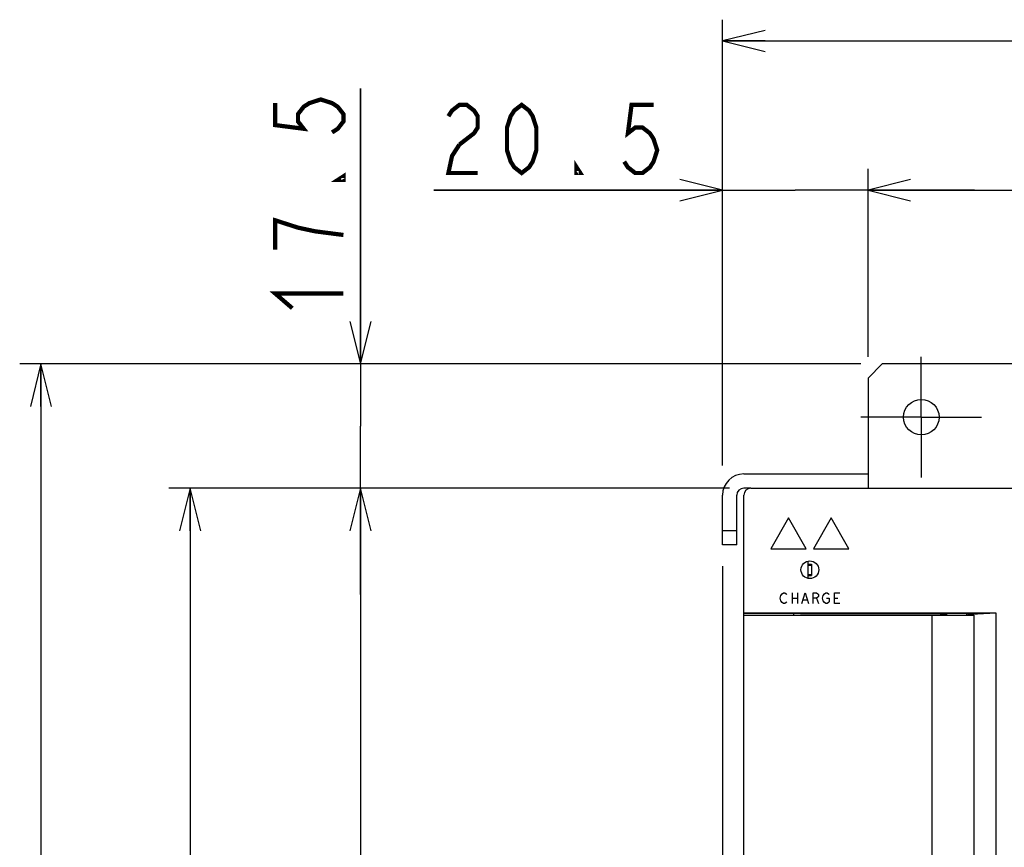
# Model space of a CAD drawing. Extents: x 82 to 1223, y 50 to 823.
# Tile 17 of 34: x 599 to 738, y 585 to 702. Entities that reach past the tile are written whole.
import ezdxf

# ---------------------------------------------------------------- set-up
doc = ezdxf.new("R2010")
doc.units = 0
doc.header["$LTSCALE"] = 69.3
doc.linetypes.add('CENTER', pattern=[0.6, 0.375, -0.075, 0.075, -0.075])
doc.layers.get('0').update_dxf_attribs({"linetype": 'CONTINUOUS'})
for name, color, linetype in [('ALL_AXIS', 7, 'CONTINUOUS'), ('ALL_CURVE', 7, 'CONTINUOUS'), ('ALL_DIM', 7, 'CONTINUOUS'), ('ALL_FEATURES', 7, 'CONTINUOUS')]:
    doc.layers.add(name, color=color, linetype=linetype)
doc.dimstyles.get("Standard").update_dxf_attribs({"dimtxt": 2.5, "dimasz": 2.5, "dimexe": 1.25, "dimexo": 0.625, "dimtad": 1, "dimcen": 2.5, "dimazin": 3, "dimtfac": 1, "dimtmove": 0, "dimatfit": 3})

# ---------------------------------------------------------------- blocks, each defined once
blk = doc.blocks.new('_OPEN')
at = {"color": 0, "linetype": 'BYBLOCK'}
for p, q in [((0, 0), (-1, 0.25)), ((-1, -0.25), (0, 0)), ((-1, 0), (0, 0))]:
    blk.add_line(p, q, dxfattribs=at)
blk = doc.blocks.new('*D1')
at = {"color": 2, "linetype": 'CONTINUOUS'}
for p, q in [((699.25, 635.75), (644.25, 635.75)), ((647.25, 635.75), (647.25, 545.75)), ((647.25, 455.75), (647.25, 545.75)), ((699.25, 455.75), (644.25, 455.75))]:
    blk.add_line(p, q, dxfattribs=at)
at = {"color": 2, "linetype": 'CONTINUOUS', "xscale": 6, "yscale": 6, "zscale": 6}
for p, rotation in [((647.25, 635.75), 90), ((647.25, 455.75), 270)]:
    blk.add_blockref('_OPEN', p, dxfattribs=dict(at, rotation=rotation))
blk = doc.blocks.new('*D2')
at = {"color": 2, "linetype": 'CONTINUOUS'}
for p, q in [((699.25, 635.75), (620.25, 635.75)), ((623.25, 635.75), (623.25, 541.75)), ((623.25, 447.75), (623.25, 541.75)), ((705.75, 447.75), (620.25, 447.75))]:
    blk.add_line(p, q, dxfattribs=at)
at = {"color": 2, "linetype": 'CONTINUOUS', "xscale": 6, "yscale": 6, "zscale": 6}
for p, rotation in [((623.25, 635.75), 90), ((623.25, 447.75), 270)]:
    blk.add_blockref('_OPEN', p, dxfattribs=dict(at, rotation=rotation))
blk = doc.blocks.new('*D8')
at = {"color": 2, "linetype": 'CONTINUOUS'}
for p, q in [((698.25, 638.95), (698.25, 680.75)), ((718.75, 654.25), (718.75, 680.75)), ((698.25, 677.75), (657.57, 677.75)), ((657.57, 677.75), (708.5, 677.75)), ((733.75, 677.75), (708.5, 677.75)), ((718.75, 677.75), (733.75, 677.75))]:
    blk.add_line(p, q, dxfattribs=at)
at = {"color": 2, "linetype": 'CONTINUOUS', "xscale": 6, "yscale": 6, "zscale": 6}
blk.add_blockref('_OPEN', (698.25, 677.75), dxfattribs=at)
at = {"color": 2, "linetype": 'CONTINUOUS', "xscale": 6, "yscale": 6, "zscale": 6, "rotation": 180}
blk.add_blockref('_OPEN', (718.75, 677.75), dxfattribs=at)
blk = doc.blocks.new('*D9')
at = {"color": 2, "linetype": 'CONTINUOUS'}
for p, q in [((718.75, 654.25), (718.75, 680.75)), ((783.75, 654.25), (783.75, 680.75)), ((718.75, 677.75), (751.25, 677.75)), ((783.75, 677.75), (751.25, 677.75))]:
    blk.add_line(p, q, dxfattribs=at)
at = {"color": 2, "linetype": 'CONTINUOUS', "xscale": 6, "yscale": 6, "zscale": 6, "rotation": 180}
blk.add_blockref('_OPEN', (718.75, 677.75), dxfattribs=at)
at = {"color": 2, "linetype": 'CONTINUOUS', "xscale": 6, "yscale": 6, "zscale": 6}
blk.add_blockref('_OPEN', (783.75, 677.75), dxfattribs=at)
blk = doc.blocks.new('*D10')
at = {"color": 2, "linetype": 'CONTINUOUS'}
for p, q in [((698.25, 624.75), (698.25, 414.25)), ((716.25, 437.25), (716.25, 414.25)), ((698.25, 417.25), (673.08, 417.25)), ((673.08, 417.25), (707.25, 417.25)), ((731.25, 417.25), (707.25, 417.25)), ((716.25, 417.25), (731.25, 417.25))]:
    blk.add_line(p, q, dxfattribs=at)
at = {"color": 2, "linetype": 'CONTINUOUS', "xscale": 6, "yscale": 6, "zscale": 6}
blk.add_blockref('_OPEN', (698.25, 417.25), dxfattribs=at)
at = {"color": 2, "linetype": 'CONTINUOUS', "xscale": 6, "yscale": 6, "zscale": 6, "rotation": 180}
blk.add_blockref('_OPEN', (716.25, 417.25), dxfattribs=at)
blk = doc.blocks.new('*D12')
at = {"color": 2, "linetype": 'CONTINUOUS'}
for p, q in [((717.75, 653.25), (599.25, 653.25)), ((602.25, 653.25), (602.25, 545.75)), ((602.25, 438.25), (602.25, 545.75)), ((715.25, 438.25), (599.25, 438.25))]:
    blk.add_line(p, q, dxfattribs=at)
at = {"color": 2, "linetype": 'CONTINUOUS', "xscale": 6, "yscale": 6, "zscale": 6}
for p, rotation in [((602.25, 653.25), 90), ((602.25, 438.25), 270)]:
    blk.add_blockref('_OPEN', p, dxfattribs=dict(at, rotation=rotation))
blk = doc.blocks.new('*D13')
at = {"color": 2, "linetype": 'CONTINUOUS'}
for p, q in [((647.25, 653.25), (647.25, 692.06)), ((647.25, 692.06), (647.25, 644.5)), ((717.75, 653.25), (644.25, 653.25)), ((647.25, 620.75), (647.25, 644.5)), ((699.25, 635.75), (644.25, 635.75)), ((647.25, 635.75), (647.25, 620.75))]:
    blk.add_line(p, q, dxfattribs=at)
at = {"color": 2, "linetype": 'CONTINUOUS', "xscale": 6, "yscale": 6, "zscale": 6}
for p, rotation in [((647.25, 653.25), 270), ((647.25, 635.75), 90)]:
    blk.add_blockref('_OPEN', p, dxfattribs=dict(at, rotation=rotation))
blk = doc.blocks.new('*D16')
at = {"layer": 'ALL_DIM', "color": 2, "linetype": 'CONTINUOUS'}
for p, q in [((698.25, 624.75), (698.25, 393.25)), ((701.25, 453.75), (701.25, 393.25)), ((698.25, 396.25), (665.18, 396.25)), ((665.18, 396.25), (699.75, 396.25)), ((716.25, 396.25), (699.75, 396.25)), ((701.25, 396.25), (716.25, 396.25))]:
    blk.add_line(p, q, dxfattribs=at)
at = {"layer": 'ALL_DIM', "color": 2, "linetype": 'CONTINUOUS', "xscale": 6, "yscale": 6, "zscale": 6}
blk.add_blockref('_OPEN', (698.25, 396.25), dxfattribs=at)
at = {"layer": 'ALL_DIM', "color": 2, "linetype": 'CONTINUOUS', "xscale": 6, "yscale": 6, "zscale": 6, "rotation": 180}
blk.add_blockref('_OPEN', (701.25, 396.25), dxfattribs=at)
blk = doc.blocks.new('*D17')
at = {"layer": 'ALL_DIM', "color": 2, "linetype": 'CONTINUOUS'}
for p, q in [((698.25, 639.92), (698.25, 701.75)), ((801.25, 637.75), (801.25, 701.75)), ((698.25, 698.75), (749.75, 698.75)), ((801.25, 698.75), (749.75, 698.75))]:
    blk.add_line(p, q, dxfattribs=at)
at = {"layer": 'ALL_DIM', "color": 2, "linetype": 'CONTINUOUS', "xscale": 6, "yscale": 6, "zscale": 6, "rotation": 180}
blk.add_blockref('_OPEN', (698.25, 698.75), dxfattribs=at)
at = {"layer": 'ALL_DIM', "color": 2, "linetype": 'CONTINUOUS', "xscale": 6, "yscale": 6, "zscale": 6}
blk.add_blockref('_OPEN', (801.25, 698.75), dxfattribs=at)

msp = doc.modelspace()

# ---------------------------------------------------------------- linework, layer by layer
at = {"color": 7, "linetype": 'CONTINUOUS'}
for p, q in [((710.25, 625.461), (710.25, 623.039)), ((710.25, 625.05), (710.8, 625.05)), ((710.275, 624.9), (710.275, 623.6)), ((710.275, 624.9), (710.775, 624.9)), ((710.775, 624.9), (710.775, 623.6)), ((710.8, 625.05), (710.8, 623.45)), ((710.25, 623.45), (710.8, 623.45)), ((710.275, 623.6), (710.775, 623.6))]:
    msp.add_line(p, q, dxfattribs=at)
at = {"color": 2, "linetype": 'CONTINUOUS', "const_width": 0.6}
for points in [[(635.25, 689.995), (635.25, 686.899), (639.25, 686.383), (638.45, 687.415), (638.45, 688.447), (639.25, 689.479), (640.05, 689.995), (641.65, 690.511), (643.25, 689.995), (644.05, 689.479), (644.85, 688.447), (644.85, 687.415), (644.05, 686.383), (643.25, 685.867)], [(659.636, 688.15), (660.152, 688.95), (661.184, 689.75), (662.216, 689.75), (663.248, 688.95), (663.764, 688.15), (663.764, 686.55), (663.248, 685.75), (661.184, 684.15)], [(669.956, 680.15), (668.924, 680.95), (668.408, 681.75), (667.892, 683.35), (667.892, 686.55), (668.408, 688.15), (668.924, 688.95), (669.956, 689.75), (670.988, 688.95), (671.504, 688.15), (672.02, 686.55), (672.02, 683.35), (671.504, 681.75), (670.988, 680.95), (669.956, 680.15)], [(688.532, 689.75), (685.436, 689.75), (684.92, 685.75), (685.952, 686.55), (686.984, 686.55), (688.016, 685.75), (688.532, 684.95), (689.048, 683.35), (688.532, 681.75), (688.016, 680.95), (686.984, 680.15), (685.952, 680.15), (684.92, 680.95), (684.404, 681.75)], [(661.184, 684.15), (660.152, 682.55), (659.636, 680.15), (663.764, 680.15)], [(678.212, 680.15), (677.696, 680.15), (677.696, 680.95), (678.212, 680.15)], [(644.85, 679.675), (644.85, 679.159), (644.05, 679.159), (644.85, 679.675)], [(644.85, 671.419), (640.85, 671.935), (638.45, 672.451), (636.85, 672.967), (635.25, 673.483), (635.25, 669.355)], [(637.65, 661.099), (635.25, 663.163), (644.85, 663.163)]]:
    msp.add_lwpolyline(points, dxfattribs=at)
at = {"layer": 'ALL_AXIS', "color": 7, "linetype": 'CENTER'}
for q in [(726.25, 654.25), (717.75, 645.75), (726.25, 637.25), (734.75, 645.75)]:
    msp.add_line((726.25, 645.75), q, dxfattribs=at)
at = {"layer": 'ALL_AXIS', "color": 7, "linetype": 'CONTINUOUS'}
for p, q in [((708.25, 618.067), (708.25, 617.85)), ((729.85, 617.85), (729.85, 618.053)), ((732.65, 617.85), (732.65, 618.053)), ((733.65, 617.85), (733.65, 549.75))]:
    msp.add_line(p, q, dxfattribs=at)
at = {"layer": 'ALL_AXIS', "color": 3, "linetype": 'CONTINUOUS'}
msp.add_circle((726.25, 645.75), 2.5, dxfattribs=at)
at = {"layer": 'ALL_CURVE', "color": 4, "linetype": 'CONTINUOUS'}
for p, q in [((707.55, 631.55), (705.05, 627.22)), ((710.05, 627.22), (707.55, 631.55)), ((713.55, 631.55), (711.05, 627.22)), ((716.05, 627.22), (713.55, 631.55)), ((705.05, 627.22), (710.05, 627.22)), ((711.05, 627.22), (716.05, 627.22)), ((706.35, 620.25), (706.444, 620.625)), ((706.444, 619.875), (706.35, 620.25)), ((706.444, 620.625), (706.631, 620.875)), ((706.631, 620.875), (706.819, 621)), ((706.819, 621), (707.006, 621)), ((707.006, 621), (707.194, 620.875)), ((707.194, 620.875), (707.288, 620.75)), ((708.038, 621), (708.038, 619.5)), ((708.038, 620.25), (708.788, 620.25)), ((708.788, 621), (708.788, 619.5)), ((709.444, 619.5), (709.913, 621)), ((709.631, 620), (710.194, 620)), ((709.913, 621), (710.381, 619.5)), ((711.038, 619.5), (711.038, 621)), ((711.038, 621), (711.506, 621)), ((711.506, 620.25), (711.038, 620.25)), ((711.506, 621), (711.694, 620.875)), ((711.694, 620.375), (711.506, 620.25)), ((711.506, 620.25), (711.788, 619.5)), ((711.694, 620.875), (711.788, 620.75)), ((711.788, 620.5), (711.694, 620.375)), ((711.788, 620.75), (711.788, 620.5)), ((712.35, 620.25), (712.444, 620.625)), ((712.444, 619.875), (712.35, 620.25)), ((712.444, 620.625), (712.631, 620.875)), ((712.631, 620.875), (712.819, 621)), ((712.819, 621), (713.006, 621)), ((712.913, 620.25), (713.288, 620.25)), ((713.006, 621), (713.194, 620.875)), ((713.194, 620.875), (713.288, 620.75)), ((713.288, 620.25), (713.288, 619.75)), ((714.038, 619.5), (714.038, 621)), ((714.038, 621), (714.788, 621)), ((714.038, 620.25), (714.506, 620.25)), ((706.631, 619.625), (706.444, 619.875)), ((706.819, 619.5), (706.631, 619.625)), ((707.006, 619.5), (706.819, 619.5)), ((707.194, 619.625), (707.006, 619.5)), ((707.288, 619.75), (707.194, 619.625)), ((712.631, 619.625), (712.444, 619.875)), ((712.819, 619.5), (712.631, 619.625)), ((713.006, 619.5), (712.819, 619.5)), ((713.194, 619.625), (713.006, 619.5)), ((713.288, 619.75), (713.194, 619.625)), ((714.788, 619.5), (714.038, 619.5))]:
    msp.add_line(p, q, dxfattribs=at)
at = {"layer": 'ALL_FEATURES', "color": 3, "linetype": 'CONTINUOUS'}
for p, q in [((720.75, 653.25), (718.75, 651.25)), ((781.75, 653.25), (720.75, 653.25)), ((718.75, 651.25), (718.75, 635.75)), ((702.25, 635.75), (701.25, 635.75)), ((700.25, 627.75), (700.25, 634.75))]:
    msp.add_line(p, q, dxfattribs=at)
at = {"layer": 'ALL_FEATURES', "color": 7, "linetype": 'CONTINUOUS'}
for p, q in [((701.25, 637.75), (718.75, 637.75)), ((702.25, 635.75), (800.25, 635.75)), ((698.25, 627.75), (698.25, 634.75)), ((701.25, 456.75), (701.25, 634.75)), ((700.25, 629.75), (698.25, 629.75)), ((700.25, 627.75), (698.25, 627.75)), ((710.25, 625.461), (710.25, 623.039)), ((701.25, 618.172), (736.753, 618.172)), ((708.25, 618.067), (701.25, 618.076)), ((701.25, 617.85), (733.65, 617.85)), ((708.284, 618.077), (708.25, 618.067)), ((709.25, 618.102), (728.409, 618.102)), ((727.75, 617.85), (727.75, 471.65)), ((728.957, 617.989), (728.909, 618.085)), ((728.957, 617.989), (728.957, 617.85)), ((729.752, 618.053), (729.631, 617.972)), ((729.631, 617.972), (729.631, 617.85)), ((732.748, 618.053), (732.681, 618.066)), ((732.853, 617.983), (732.748, 618.053)), ((732.853, 617.983), (732.853, 617.85)), ((733.298, 618), (736.753, 618.172)), ((736.753, 618.172), (736.753, 471.328))]:
    msp.add_line(p, q, dxfattribs=at)
for points in [[(709.25, 618.102), (708.991, 618.101), (708.75, 618.098), (708.543, 618.092), (708.384, 618.085), (708.284, 618.077)], [(728.409, 618.102), (728.561, 618.102), (728.7, 618.099), (728.81, 618.095), (728.882, 618.091), (728.909, 618.085)], [(728.957, 617.989), (729.162, 617.983), (729.388, 617.977), (729.631, 617.972)], [(729.978, 618.078), (729.819, 618.066), (729.752, 618.053)], [(732.681, 618.066), (732.522, 618.078), (732.282, 618.088), (731.977, 618.096), (731.625, 618.101), (731.25, 618.102), (730.875, 618.101), (730.523, 618.096), (730.218, 618.088), (729.978, 618.078)], [(732.853, 617.983), (733.015, 617.988), (733.164, 617.994), (733.298, 618)]]:
    msp.add_lwpolyline(points, dxfattribs=at)
msp.add_circle((710.55, 624.25), 1.25, dxfattribs=at)
for centre, radius in [((701.25, 634.75), 3), ((702.25, 634.75), 1)]:
    msp.add_arc(centre, radius, 90, 180, dxfattribs=at)
at = {"layer": 'ALL_FEATURES', "color": 3, "linetype": 'CONTINUOUS'}
msp.add_arc((701.25, 634.75), 1, 90, 180, dxfattribs=at)

# ---------------------------------------------------------------- dimensions: what is measured, and where the dimension line sits
at = {"color": 2, "linetype": 'CONTINUOUS'}
for base, p1, p2, angle, picture, middle in [((647.25, 635.75), (717.75, 653.25), (699.25, 635.75), 270, '*D13', (644.85, 659.035)), ((602.25, 438.25), (717.75, 653.25), (715.25, 438.25), 270, '*D12', (599.85, 533.366)), ((623.25, 447.75), (699.25, 635.75), (705.75, 447.75), 270, '*D2', (620.85, 529.366)), ((647.25, 455.75), (699.25, 635.75), (699.25, 455.75), 270, '*D1', (644.85, 533.366)), ((698.25, 417.25), (716.25, 437.25), (698.25, 624.75), 180, '*D10', (673.081, 419.65))]:
    dim = msp.add_linear_dim(base=base, p1=p1, p2=p2, angle=angle, dimstyle='Standard', dxfattribs=at)
    dim.commit()
    dim.dimension.update_dxf_attribs({"geometry": picture, "text_midpoint": middle, "dimtype": 128})
for base, p1, p2, picture, middle in [((718.75, 677.75), (698.25, 638.954), (718.75, 654.25), '*D8', (657.572, 680.15)), ((783.75, 677.75), (718.75, 654.25), (783.75, 654.25), '*D9', (742.994, 680.15))]:
    dim = msp.add_linear_dim(base=base, p1=p1, p2=p2, dimstyle='Standard', dxfattribs=at)
    dim.commit()
    dim.dimension.update_dxf_attribs({"geometry": picture, "text_midpoint": middle, "dimtype": 128})
at = {"layer": 'ALL_DIM', "color": 2, "linetype": 'CONTINUOUS'}
dim = msp.add_linear_dim(base=(801.25, 698.75), p1=(698.25, 639.919), p2=(801.25, 637.75), dimstyle='Standard', dxfattribs=at)
dim.commit()
dim.dimension.update_dxf_attribs({"geometry": '*D17', "text_midpoint": (737.366, 701.15), "dimtype": 128})
dim = msp.add_linear_dim(base=(698.25, 396.25), p1=(701.25, 453.75), p2=(698.25, 624.75), angle=180, dimstyle='Standard', dxfattribs=at)
dim.commit()
dim.dimension.update_dxf_attribs({"geometry": '*D16', "text_midpoint": (665.179, 398.65), "dimtype": 128})

doc.saveas('drawing.dxf')
